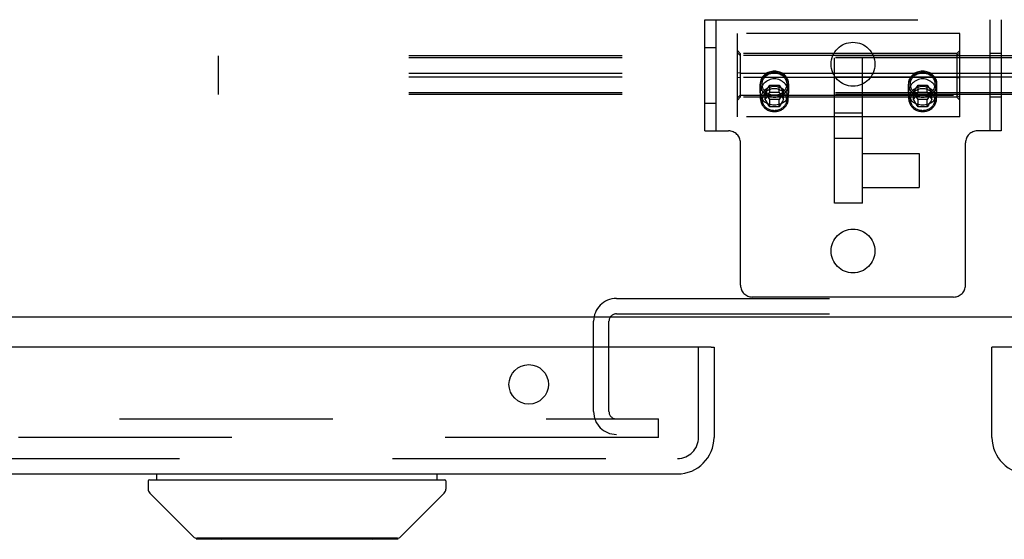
# Model space of a CAD drawing. Header units: inches. Extents: x 0 to 262, y 0 to 169.
# Tile 65 of 105: x 79.19 to 85.84, y 140.42 to 143.92. Entities that reach past the tile are written whole.
import ezdxf

# ---------------------------------------------------------------- set-up
doc = ezdxf.new("R2010")
doc.units = ezdxf.units.IN
doc.header["$LTSCALE"] = 14.384615
doc.header["$MEASUREMENT"] = 0
doc.linetypes.add('HIDDEN', pattern=[0.2, 0.1, -0.1])
doc.layers.get('0').update_dxf_attribs({"linetype": 'CONTINUOUS'})
for name, color, linetype in [('DEFAULT_2', 8, 'HIDDEN'), ('LEFTHAND_DOOR_ASSEMBLY', 7, 'CONTINUOUS'), ('RIGHTHAND_DOOR_ASSEMBLY', 7, 'CONTINUOUS')]:
    doc.layers.add(name, color=color, linetype=linetype)

msp = doc.modelspace()

# ---------------------------------------------------------------- linework, layer by layer
at = {"color": 7, "linetype": 'Continuous'}
msp.add_line((123.503, 141.9163), (44.878, 141.9163), dxfattribs=at)
at = {"layer": 'DEFAULT_2', "color": 8, "linetype": 'HIDDEN'}
for p, q in [((83.8155, 143.9213), (85.8155, 143.9213)), ((83.8155, 143.1713), (83.8155, 143.9213)), ((83.8935, 143.1713), (83.8935, 143.9213)), ((85.7375, 143.9213), (85.7375, 143.1713)), ((85.8155, 143.9213), (85.8155, 143.1713)), ((85.5355, 143.8273), (84.0355, 143.8273)), ((84.0355, 143.2653), (84.0355, 143.8273)), ((85.5355, 143.2653), (85.5355, 143.8273)), ((83.8155, 143.7338), (83.8935, 143.7338)), ((80.5355, 143.4158), (80.5355, 143.6774)), ((123.5355, 143.6774), (80.5355, 143.6774)), ((123.5355, 143.6648), (80.5355, 143.6648)), ((84.0555, 143.6934), (84.0355, 143.7143)), ((84.0555, 143.6792), (84.0355, 143.6981)), ((85.5155, 143.6934), (84.0555, 143.6934)), ((84.0555, 143.6934), (84.0555, 143.3993)), ((85.5155, 143.6792), (84.0555, 143.6792)), ((84.6917, 142.6845), (84.6917, 143.6651)), ((84.8792, 142.6845), (84.8792, 143.6651)), ((85.5155, 143.6934), (85.5355, 143.7143)), ((85.5155, 143.6792), (85.5355, 143.6981)), ((85.5155, 143.6934), (85.5155, 143.3993)), ((85.8155, 143.6943), (85.7375, 143.6943)), ((123.5355, 143.5592), (80.5355, 143.5592)), ((123.5355, 143.534), (80.5355, 143.534)), ((84.0555, 143.5605), (84.0355, 143.5625)), ((84.0555, 143.5322), (84.0355, 143.5302)), ((84.0555, 143.5605), (85.5155, 143.5605)), ((85.5155, 143.5322), (84.0555, 143.5322)), ((85.5155, 143.5605), (85.5355, 143.5625)), ((85.5155, 143.5322), (85.5355, 143.5302)), ((84.189, 143.4276), (84.189, 143.4869)), ((84.1922, 143.3862), (84.1922, 143.4827)), ((84.2231, 143.432), (84.2543, 143.4809)), ((84.2543, 143.4809), (84.3166, 143.4809)), ((84.2543, 143.4319), (84.2543, 143.4809)), ((84.3166, 143.4809), (84.3478, 143.432)), ((84.3166, 143.4319), (84.3166, 143.4809)), ((84.3787, 143.3862), (84.3787, 143.4827)), ((84.382, 143.4276), (84.382, 143.4869)), ((85.189, 143.4276), (85.189, 143.4869)), ((85.1922, 143.3862), (85.1922, 143.4827)), ((85.2231, 143.432), (85.2543, 143.4809)), ((85.2543, 143.4809), (85.3166, 143.4809)), ((85.2543, 143.4319), (85.2543, 143.4809)), ((85.3166, 143.4809), (85.3478, 143.432)), ((85.3166, 143.4319), (85.3166, 143.4809)), ((85.3787, 143.3862), (85.3787, 143.4827)), ((85.382, 143.4276), (85.382, 143.4869)), ((123.5355, 143.4283), (80.5355, 143.4283)), ((123.5355, 143.4158), (80.5355, 143.4158)), ((84.0555, 143.4134), (84.0355, 143.3945)), ((84.0555, 143.3993), (84.0355, 143.3784)), ((84.0555, 143.4134), (85.5155, 143.4134)), ((85.5155, 143.3993), (84.0555, 143.3993)), ((84.2543, 143.3831), (84.2231, 143.432)), ((84.2231, 143.3829), (84.2231, 143.432)), ((84.2231, 143.3829), (84.2295, 143.3932)), ((84.2295, 143.3932), (84.2359, 143.4034)), ((84.2359, 143.4034), (84.2422, 143.4133)), ((84.2422, 143.4133), (84.2488, 143.4234)), ((84.2488, 143.4234), (84.2543, 143.4319)), ((84.2543, 143.4319), (84.2621, 143.432)), ((84.2621, 143.432), (84.2698, 143.4321)), ((84.2698, 143.4321), (84.2776, 143.4322)), ((84.2776, 143.4322), (84.2855, 143.4322)), ((84.2855, 143.4322), (84.2933, 143.4322)), ((84.2933, 143.4322), (84.3011, 143.4321)), ((84.3011, 143.4321), (84.3088, 143.432)), ((84.3088, 143.432), (84.3166, 143.4319)), ((84.3478, 143.432), (84.3166, 143.3831)), ((84.3166, 143.4319), (84.3222, 143.4234)), ((84.3222, 143.4234), (84.3287, 143.4133)), ((84.3287, 143.4133), (84.335, 143.4034)), ((84.335, 143.4034), (84.3414, 143.3932)), ((84.3414, 143.3932), (84.3478, 143.3829)), ((84.3478, 143.3829), (84.3478, 143.432)), ((85.2543, 143.3831), (85.2231, 143.432)), ((85.2231, 143.3829), (85.2231, 143.432)), ((85.2231, 143.3829), (85.2295, 143.3932)), ((85.2295, 143.3932), (85.2359, 143.4034)), ((85.2359, 143.4034), (85.2422, 143.4133)), ((85.2422, 143.4133), (85.2488, 143.4234)), ((85.2488, 143.4234), (85.2543, 143.4319)), ((85.2543, 143.4319), (85.2621, 143.432)), ((85.2621, 143.432), (85.2698, 143.4321)), ((85.2698, 143.4321), (85.2776, 143.4322)), ((85.2776, 143.4322), (85.2855, 143.4322)), ((85.2855, 143.4322), (85.2933, 143.4322)), ((85.2933, 143.4322), (85.3011, 143.4321)), ((85.3011, 143.4321), (85.3088, 143.432)), ((85.3088, 143.432), (85.3166, 143.4319)), ((85.3478, 143.432), (85.3166, 143.3831)), ((85.3166, 143.4319), (85.3222, 143.4234)), ((85.3222, 143.4234), (85.3287, 143.4133)), ((85.3287, 143.4133), (85.335, 143.4034)), ((85.335, 143.4034), (85.3414, 143.3932)), ((85.3414, 143.3932), (85.3478, 143.3829)), ((85.3478, 143.3829), (85.3478, 143.432)), ((85.5155, 143.4134), (85.5355, 143.3945)), ((85.5155, 143.3993), (85.5355, 143.3784)), ((85.8155, 143.3983), (85.7375, 143.3983)), ((83.8155, 143.3588), (83.8935, 143.3588)), ((84.2295, 143.3731), (84.2231, 143.3829)), ((84.2359, 143.3631), (84.2295, 143.3731)), ((84.2422, 143.3532), (84.2359, 143.3631)), ((84.2488, 143.3428), (84.2422, 143.3532)), ((84.2543, 143.334), (84.2488, 143.3428)), ((84.3166, 143.3831), (84.2543, 143.3831)), ((84.2543, 143.334), (84.2543, 143.3831)), ((84.2621, 143.3341), (84.2543, 143.334)), ((84.2698, 143.3342), (84.2621, 143.3341)), ((84.2776, 143.3343), (84.2698, 143.3342)), ((84.2855, 143.3343), (84.2776, 143.3343)), ((84.2933, 143.3343), (84.2855, 143.3343)), ((84.3011, 143.3342), (84.2933, 143.3343)), ((84.3088, 143.3341), (84.3011, 143.3342)), ((84.3166, 143.334), (84.3088, 143.3341)), ((84.3166, 143.334), (84.3166, 143.3831)), ((84.3239, 143.3456), (84.3166, 143.334)), ((84.3301, 143.3555), (84.3239, 143.3456)), ((84.3361, 143.3648), (84.3301, 143.3555)), ((84.3425, 143.3747), (84.3361, 143.3648)), ((84.3478, 143.3829), (84.3425, 143.3747)), ((85.2295, 143.3731), (85.2231, 143.3829)), ((85.2359, 143.3631), (85.2295, 143.3731)), ((85.2422, 143.3532), (85.2359, 143.3631)), ((85.2488, 143.3428), (85.2422, 143.3532)), ((85.2543, 143.334), (85.2488, 143.3428)), ((85.3166, 143.3831), (85.2543, 143.3831)), ((85.2543, 143.334), (85.2543, 143.3831)), ((85.2621, 143.3341), (85.2543, 143.334)), ((85.2698, 143.3342), (85.2621, 143.3341)), ((85.2776, 143.3343), (85.2698, 143.3342)), ((85.2855, 143.3343), (85.2776, 143.3343)), ((85.2933, 143.3343), (85.2855, 143.3343)), ((85.3011, 143.3342), (85.2933, 143.3343)), ((85.3088, 143.3341), (85.3011, 143.3342)), ((85.3166, 143.334), (85.3088, 143.3341)), ((85.3166, 143.334), (85.3166, 143.3831)), ((85.3239, 143.3456), (85.3166, 143.334)), ((85.3301, 143.3555), (85.3239, 143.3456)), ((85.3361, 143.3648), (85.3301, 143.3555)), ((85.3425, 143.3747), (85.3361, 143.3648)), ((85.3478, 143.3829), (85.3425, 143.3747)), ((85.5355, 143.2653), (84.0355, 143.2653)), ((84.8792, 143.2917), (84.6917, 143.2917)), ((83.8155, 143.1713), (83.9765, 143.1713)), ((85.8155, 143.1713), (85.6545, 143.1713)), ((84.0565, 142.1313), (84.0565, 143.0913)), ((84.8792, 143.1204), (84.6917, 143.1204)), ((85.5745, 142.1313), (85.5745, 143.0913)), ((84.8792, 143.02), (85.2612, 143.02)), ((85.2612, 143.02), (85.2612, 142.789)), ((84.8792, 142.789), (85.2612, 142.789)), ((84.8792, 142.6845), (84.6917, 142.6845)), ((83.2195, 142.0413), (86.4115, 142.0413)), ((85.4945, 142.0513), (84.1365, 142.0513)), ((83.2195, 141.9373), (86.4115, 141.9373)), ((83.0655, 141.2788), (83.0655, 141.8873)), ((83.1695, 141.2788), (83.1695, 141.8873)), ((48.2217, 141.2288), (83.503, 141.2288)), ((83.503, 141.1038), (83.503, 141.2288)), ((83.503, 141.1038), (48.2217, 141.1038))]:
    msp.add_line(p, q, dxfattribs=at)
for points in [[(84.2332, 143.5605), (84.2253, 143.5553), (84.2181, 143.5496), (84.2116, 143.5432), (84.2058, 143.5363), (84.2007, 143.5288), (84.1965, 143.521), (84.1933, 143.5128), (84.1909, 143.5043), (84.1894, 143.4957), (84.189, 143.4869)], [(84.1922, 143.4827), (84.1924, 143.4888), (84.1932, 143.4948), (84.1943, 143.5007), (84.196, 143.5066), (84.1981, 143.5123), (84.2006, 143.5179), (84.2036, 143.5233), (84.207, 143.5285), (84.2108, 143.5334), (84.215, 143.5381), (84.2196, 143.5425), (84.2244, 143.5466), (84.2296, 143.5504), (84.2351, 143.5539), (84.2409, 143.5569), (84.2468, 143.5596), (84.253, 143.5619), (84.2593, 143.5638), (84.2657, 143.5653), (84.2723, 143.5664), (84.2789, 143.567), (84.2855, 143.5672)], [(84.2855, 143.4115), (84.2795, 143.4117), (84.2737, 143.4123), (84.2679, 143.4132), (84.2621, 143.4145), (84.2565, 143.4162), (84.251, 143.4183), (84.2456, 143.4207), (84.2405, 143.4234), (84.2356, 143.4265), (84.231, 143.4299), (84.2266, 143.4336), (84.2226, 143.4375), (84.2188, 143.4417), (84.2154, 143.4461), (84.2124, 143.4508), (84.2097, 143.4556), (84.2075, 143.4606), (84.2056, 143.4657), (84.2041, 143.4709), (84.2031, 143.4762), (84.2024, 143.4816), (84.2022, 143.4869), (84.2024, 143.4923), (84.2031, 143.4977), (84.2041, 143.503), (84.2056, 143.5082), (84.2075, 143.5133), (84.2097, 143.5183), (84.2124, 143.5231), (84.2154, 143.5278), (84.2188, 143.5322), (84.2226, 143.5364), (84.2266, 143.5403), (84.231, 143.544), (84.2356, 143.5474), (84.2405, 143.5505), (84.2456, 143.5532), (84.251, 143.5556), (84.2565, 143.5577), (84.2621, 143.5594), (84.2679, 143.5607), (84.2737, 143.5616), (84.2795, 143.5622), (84.2855, 143.5624)], [(84.2855, 143.5744), (84.2762, 143.574), (84.2671, 143.5728), (84.2582, 143.5708), (84.2495, 143.5681), (84.2412, 143.5647), (84.2332, 143.5605)], [(84.3377, 143.5605), (84.3297, 143.5647), (84.3214, 143.5681), (84.3127, 143.5708), (84.3038, 143.5728), (84.2947, 143.574), (84.2855, 143.5744)], [(84.2855, 143.5672), (84.2921, 143.567), (84.2986, 143.5664), (84.3052, 143.5653), (84.3116, 143.5638), (84.3179, 143.5619), (84.3241, 143.5596), (84.33, 143.5569), (84.3358, 143.5539), (84.3413, 143.5504), (84.3465, 143.5466), (84.3513, 143.5425), (84.3559, 143.5381), (84.3601, 143.5334), (84.3639, 143.5285), (84.3673, 143.5233), (84.3703, 143.5179), (84.3728, 143.5123), (84.3749, 143.5066), (84.3766, 143.5007), (84.3778, 143.4948), (84.3785, 143.4888), (84.3787, 143.4827)], [(84.2855, 143.5624), (84.2914, 143.5622), (84.2972, 143.5616), (84.303, 143.5607), (84.3088, 143.5594), (84.3144, 143.5577), (84.3199, 143.5556), (84.3253, 143.5532), (84.3304, 143.5505), (84.3353, 143.5474), (84.3399, 143.544), (84.3443, 143.5403), (84.3483, 143.5364), (84.3521, 143.5322), (84.3555, 143.5278), (84.3585, 143.5231), (84.3612, 143.5183), (84.3634, 143.5133), (84.3653, 143.5082), (84.3668, 143.503), (84.3679, 143.4977), (84.3685, 143.4923), (84.3687, 143.4869), (84.3685, 143.4816), (84.3679, 143.4762), (84.3668, 143.4709), (84.3653, 143.4657), (84.3634, 143.4606), (84.3612, 143.4556), (84.3585, 143.4508), (84.3555, 143.4461), (84.3521, 143.4417), (84.3483, 143.4375), (84.3443, 143.4336), (84.3399, 143.4299), (84.3353, 143.4265), (84.3304, 143.4234), (84.3253, 143.4207), (84.3199, 143.4183), (84.3144, 143.4162), (84.3088, 143.4145), (84.303, 143.4132), (84.2972, 143.4123), (84.2914, 143.4117), (84.2855, 143.4115)], [(84.382, 143.4869), (84.3815, 143.4957), (84.38, 143.5043), (84.3777, 143.5128), (84.3744, 143.521), (84.3702, 143.5288), (84.3652, 143.5363), (84.3593, 143.5432), (84.3528, 143.5496), (84.3456, 143.5553), (84.3377, 143.5605)], [(85.2332, 143.5605), (85.2253, 143.5553), (85.2181, 143.5496), (85.2116, 143.5432), (85.2058, 143.5363), (85.2007, 143.5288), (85.1965, 143.521), (85.1933, 143.5128), (85.1909, 143.5043), (85.1894, 143.4957), (85.189, 143.4869)], [(85.1922, 143.4827), (85.1924, 143.4888), (85.1932, 143.4948), (85.1943, 143.5007), (85.196, 143.5066), (85.1981, 143.5123), (85.2006, 143.5179), (85.2036, 143.5233), (85.207, 143.5285), (85.2108, 143.5334), (85.215, 143.5381), (85.2196, 143.5425), (85.2244, 143.5466), (85.2296, 143.5504), (85.2351, 143.5539), (85.2409, 143.5569), (85.2468, 143.5596), (85.253, 143.5619), (85.2593, 143.5638), (85.2657, 143.5653), (85.2723, 143.5664), (85.2789, 143.567), (85.2855, 143.5672)], [(85.2855, 143.4115), (85.2795, 143.4117), (85.2737, 143.4123), (85.2679, 143.4132), (85.2621, 143.4145), (85.2565, 143.4162), (85.251, 143.4183), (85.2456, 143.4207), (85.2405, 143.4234), (85.2356, 143.4265), (85.231, 143.4299), (85.2266, 143.4336), (85.2226, 143.4375), (85.2188, 143.4417), (85.2154, 143.4461), (85.2124, 143.4508), (85.2097, 143.4556), (85.2075, 143.4606), (85.2056, 143.4657), (85.2041, 143.4709), (85.2031, 143.4762), (85.2024, 143.4816), (85.2022, 143.4869), (85.2024, 143.4923), (85.2031, 143.4977), (85.2041, 143.503), (85.2056, 143.5082), (85.2075, 143.5133), (85.2097, 143.5183), (85.2124, 143.5231), (85.2154, 143.5278), (85.2188, 143.5322), (85.2226, 143.5364), (85.2266, 143.5403), (85.231, 143.544), (85.2356, 143.5474), (85.2405, 143.5505), (85.2456, 143.5532), (85.251, 143.5556), (85.2565, 143.5577), (85.2621, 143.5594), (85.2679, 143.5607), (85.2737, 143.5616), (85.2795, 143.5622), (85.2855, 143.5624)], [(85.2855, 143.5744), (85.2762, 143.574), (85.2671, 143.5728), (85.2582, 143.5708), (85.2495, 143.5681), (85.2412, 143.5647), (85.2332, 143.5605)], [(85.3377, 143.5605), (85.3297, 143.5647), (85.3214, 143.5681), (85.3127, 143.5708), (85.3038, 143.5728), (85.2947, 143.574), (85.2855, 143.5744)], [(85.2855, 143.5672), (85.2921, 143.567), (85.2986, 143.5664), (85.3052, 143.5653), (85.3116, 143.5638), (85.3179, 143.5619), (85.3241, 143.5596), (85.33, 143.5569), (85.3358, 143.5539), (85.3413, 143.5504), (85.3465, 143.5466), (85.3513, 143.5425), (85.3559, 143.5381), (85.3601, 143.5334), (85.3639, 143.5285), (85.3673, 143.5233), (85.3703, 143.5179), (85.3728, 143.5123), (85.3749, 143.5066), (85.3766, 143.5007), (85.3778, 143.4948), (85.3785, 143.4888), (85.3787, 143.4827)], [(85.2855, 143.5624), (85.2914, 143.5622), (85.2972, 143.5616), (85.303, 143.5607), (85.3088, 143.5594), (85.3144, 143.5577), (85.3199, 143.5556), (85.3253, 143.5532), (85.3304, 143.5505), (85.3353, 143.5474), (85.3399, 143.544), (85.3443, 143.5403), (85.3483, 143.5364), (85.3521, 143.5322), (85.3555, 143.5278), (85.3585, 143.5231), (85.3612, 143.5183), (85.3634, 143.5133), (85.3653, 143.5082), (85.3668, 143.503), (85.3679, 143.4977), (85.3685, 143.4923), (85.3687, 143.4869), (85.3685, 143.4816), (85.3679, 143.4762), (85.3668, 143.4709), (85.3653, 143.4657), (85.3634, 143.4606), (85.3612, 143.4556), (85.3585, 143.4508), (85.3555, 143.4461), (85.3521, 143.4417), (85.3483, 143.4375), (85.3443, 143.4336), (85.3399, 143.4299), (85.3353, 143.4265), (85.3304, 143.4234), (85.3253, 143.4207), (85.3199, 143.4183), (85.3144, 143.4162), (85.3088, 143.4145), (85.303, 143.4132), (85.2972, 143.4123), (85.2914, 143.4117), (85.2855, 143.4115)], [(85.382, 143.4869), (85.3815, 143.4957), (85.38, 143.5043), (85.3777, 143.5128), (85.3744, 143.521), (85.3702, 143.5288), (85.3652, 143.5363), (85.3593, 143.5432), (85.3528, 143.5496), (85.3456, 143.5553), (85.3377, 143.5605)], [(84.2855, 143.5223), (84.2755, 143.5217), (84.2658, 143.5201), (84.2564, 143.5175), (84.2474, 143.514), (84.2389, 143.5097), (84.231, 143.5046), (84.2236, 143.4989), (84.2167, 143.4925), (84.2105, 143.4855), (84.205, 143.478), (84.2002, 143.4702), (84.1963, 143.462), (84.1931, 143.4535), (84.1908, 143.4449), (84.1894, 143.4362), (84.189, 143.4276)], [(84.189, 143.4869), (84.1894, 143.4782), (84.1909, 143.4696), (84.1933, 143.4611), (84.1965, 143.4529), (84.2007, 143.4451), (84.2058, 143.4376), (84.2116, 143.4307), (84.2196, 143.4229)], [(84.215, 143.4273), (84.2108, 143.432), (84.207, 143.437), (84.2036, 143.4422), (84.2006, 143.4476), (84.1981, 143.4532), (84.196, 143.4589), (84.1943, 143.4647), (84.1932, 143.4707), (84.1924, 143.4767), (84.1922, 143.4827)], [(84.2855, 143.4707), (84.2788, 143.4705), (84.2722, 143.4698), (84.2656, 143.4687), (84.2592, 143.4673), (84.2529, 143.4653), (84.2467, 143.463), (84.2408, 143.4603), (84.235, 143.4573), (84.2296, 143.4538), (84.2244, 143.45), (84.2195, 143.4459), (84.215, 143.4415), (84.2108, 143.4368), (84.207, 143.4319), (84.2036, 143.4267), (84.2006, 143.4213), (84.1981, 143.4157), (84.196, 143.41), (84.1943, 143.4041), (84.1932, 143.3982), (84.1924, 143.3922), (84.1922, 143.3862)], [(84.382, 143.4276), (84.3815, 143.4362), (84.3801, 143.4449), (84.3778, 143.4535), (84.3747, 143.4619), (84.3707, 143.4702), (84.3659, 143.478), (84.3604, 143.4855), (84.3542, 143.4925), (84.3473, 143.4989), (84.3399, 143.5047), (84.332, 143.5097), (84.3235, 143.514), (84.3145, 143.5175), (84.3051, 143.5201), (84.2954, 143.5217), (84.2855, 143.5223)], [(84.3787, 143.3862), (84.3785, 143.3922), (84.3778, 143.3982), (84.3766, 143.4041), (84.3749, 143.41), (84.3728, 143.4157), (84.3703, 143.4213), (84.3673, 143.4267), (84.3639, 143.4319), (84.3601, 143.4368), (84.3559, 143.4415), (84.3514, 143.4459), (84.3465, 143.45), (84.3413, 143.4538), (84.3359, 143.4573), (84.3301, 143.4603), (84.3242, 143.463), (84.318, 143.4653), (84.3117, 143.4673), (84.3053, 143.4687), (84.2987, 143.4698), (84.2921, 143.4705), (84.2855, 143.4707)], [(84.3787, 143.4827), (84.3785, 143.4767), (84.3778, 143.4707), (84.3766, 143.4647), (84.3749, 143.4589), (84.3728, 143.4532), (84.3703, 143.4476), (84.3673, 143.4422), (84.3639, 143.437), (84.3601, 143.432), (84.3559, 143.4273)], [(84.3593, 143.4307), (84.3652, 143.4376), (84.3702, 143.4451), (84.3744, 143.4529), (84.3777, 143.4611), (84.38, 143.4696), (84.3815, 143.4782), (84.382, 143.4869)], [(85.2855, 143.5223), (85.2755, 143.5217), (85.2658, 143.5201), (85.2564, 143.5175), (85.2474, 143.514), (85.2389, 143.5097), (85.231, 143.5046), (85.2236, 143.4989), (85.2167, 143.4925), (85.2105, 143.4855), (85.205, 143.478), (85.2002, 143.4702), (85.1963, 143.462), (85.1931, 143.4535), (85.1908, 143.4449), (85.1894, 143.4362), (85.189, 143.4276)], [(85.189, 143.4869), (85.1894, 143.4782), (85.1909, 143.4696), (85.1933, 143.4611), (85.1965, 143.4529), (85.2007, 143.4451), (85.2058, 143.4376), (85.2116, 143.4307), (85.2196, 143.4229)], [(85.215, 143.4273), (85.2108, 143.432), (85.207, 143.437), (85.2036, 143.4422), (85.2006, 143.4476), (85.1981, 143.4532), (85.196, 143.4589), (85.1943, 143.4647), (85.1932, 143.4707), (85.1924, 143.4767), (85.1922, 143.4827)], [(85.2855, 143.4707), (85.2788, 143.4705), (85.2722, 143.4698), (85.2656, 143.4687), (85.2592, 143.4673), (85.2529, 143.4653), (85.2467, 143.463), (85.2408, 143.4603), (85.235, 143.4573), (85.2296, 143.4538), (85.2244, 143.45), (85.2195, 143.4459), (85.215, 143.4415), (85.2108, 143.4368), (85.207, 143.4319), (85.2036, 143.4267), (85.2006, 143.4213), (85.1981, 143.4157), (85.196, 143.41), (85.1943, 143.4041), (85.1932, 143.3982), (85.1924, 143.3922), (85.1922, 143.3862)], [(85.382, 143.4276), (85.3815, 143.4362), (85.3801, 143.4449), (85.3778, 143.4535), (85.3747, 143.4619), (85.3707, 143.4702), (85.3659, 143.478), (85.3604, 143.4855), (85.3542, 143.4925), (85.3473, 143.4989), (85.3399, 143.5047), (85.332, 143.5097), (85.3235, 143.514), (85.3145, 143.5175), (85.3051, 143.5201), (85.2954, 143.5217), (85.2855, 143.5223)], [(85.3787, 143.3862), (85.3785, 143.3922), (85.3778, 143.3982), (85.3766, 143.4041), (85.3749, 143.41), (85.3728, 143.4157), (85.3703, 143.4213), (85.3673, 143.4267), (85.3639, 143.4319), (85.3601, 143.4368), (85.3559, 143.4415), (85.3514, 143.4459), (85.3465, 143.45), (85.3413, 143.4538), (85.3359, 143.4573), (85.3301, 143.4603), (85.3242, 143.463), (85.318, 143.4653), (85.3117, 143.4673), (85.3053, 143.4687), (85.2987, 143.4698), (85.2921, 143.4705), (85.2855, 143.4707)], [(85.3787, 143.4827), (85.3785, 143.4767), (85.3778, 143.4707), (85.3766, 143.4647), (85.3749, 143.4589), (85.3728, 143.4532), (85.3703, 143.4476), (85.3673, 143.4422), (85.3639, 143.437), (85.3601, 143.432), (85.3559, 143.4273)], [(85.3593, 143.4307), (85.3652, 143.4376), (85.3702, 143.4451), (85.3744, 143.4529), (85.3777, 143.4611), (85.38, 143.4696), (85.3815, 143.4782), (85.382, 143.4869)], [(84.189, 143.4276), (84.1894, 143.4191), (84.1908, 143.4108), (84.1931, 143.4029), (84.1962, 143.3953), (84.2002, 143.3881), (84.205, 143.3814), (84.2105, 143.3753), (84.2167, 143.3697), (84.2236, 143.3647), (84.231, 143.3603), (84.2389, 143.3565), (84.2474, 143.3533), (84.2564, 143.3507), (84.2658, 143.3489), (84.2755, 143.3477), (84.2855, 143.3473)], [(84.2855, 143.4562), (84.2796, 143.456), (84.2738, 143.4555), (84.268, 143.4545), (84.2624, 143.4532), (84.2568, 143.4516), (84.2514, 143.4495), (84.2462, 143.4471), (84.2412, 143.4444), (84.2363, 143.4414), (84.2318, 143.4381), (84.2275, 143.4345), (84.2235, 143.4306), (84.2199, 143.4265), (84.2165, 143.4221), (84.2135, 143.4176), (84.2109, 143.4128), (84.2087, 143.4079), (84.2068, 143.4029), (84.2054, 143.3978), (84.2043, 143.3925), (84.2037, 143.3873), (84.2035, 143.382)], [(84.2181, 143.4243), (84.2253, 143.4185), (84.2332, 143.4134)], [(84.2855, 143.3982), (84.2789, 143.3984), (84.2723, 143.3991), (84.2657, 143.4001), (84.2593, 143.4016), (84.253, 143.4035), (84.2468, 143.4058), (84.2409, 143.4085), (84.2351, 143.4116), (84.2296, 143.415), (84.2244, 143.4188), (84.2196, 143.4229)], [(84.2332, 143.4134), (84.2412, 143.4092), (84.2495, 143.4058), (84.2582, 143.4031), (84.2671, 143.4011), (84.2762, 143.3999), (84.2855, 143.3995)], [(84.3674, 143.382), (84.3672, 143.3873), (84.3666, 143.3925), (84.3655, 143.3978), (84.3641, 143.4029), (84.3622, 143.4079), (84.36, 143.4128), (84.3574, 143.4176), (84.3544, 143.4221), (84.351, 143.4265), (84.3474, 143.4306), (84.3434, 143.4345), (84.3391, 143.4381), (84.3346, 143.4414), (84.3298, 143.4444), (84.3247, 143.4471), (84.3195, 143.4495), (84.3141, 143.4516), (84.3085, 143.4532), (84.3029, 143.4545), (84.2971, 143.4555), (84.2913, 143.456), (84.2855, 143.4562)], [(84.3593, 143.4307), (84.3513, 143.4229), (84.3465, 143.4188), (84.3413, 143.415), (84.3358, 143.4116), (84.33, 143.4085), (84.3241, 143.4058), (84.3179, 143.4035), (84.3116, 143.4016), (84.3052, 143.4001), (84.2986, 143.3991), (84.2921, 143.3984), (84.2855, 143.3982)], [(84.2855, 143.3473), (84.2954, 143.3477), (84.3051, 143.3489), (84.3145, 143.3507), (84.3235, 143.3533), (84.332, 143.3565), (84.34, 143.3603), (84.3474, 143.3647), (84.3542, 143.3697), (84.3604, 143.3753), (84.3659, 143.3814), (84.3707, 143.3881), (84.3747, 143.3953), (84.3778, 143.4029), (84.3801, 143.4108), (84.3815, 143.4191), (84.382, 143.4276)], [(84.2855, 143.3995), (84.2947, 143.3999), (84.3038, 143.4011), (84.3127, 143.4031), (84.3214, 143.4058), (84.3297, 143.4092), (84.3377, 143.4134)], [(84.3377, 143.4134), (84.3456, 143.4185), (84.3528, 143.4243)], [(85.189, 143.4276), (85.1894, 143.4191), (85.1908, 143.4108), (85.1931, 143.4029), (85.1962, 143.3953), (85.2002, 143.3881), (85.205, 143.3814), (85.2105, 143.3753), (85.2167, 143.3697), (85.2236, 143.3647), (85.231, 143.3603), (85.2389, 143.3565), (85.2474, 143.3533), (85.2564, 143.3507), (85.2658, 143.3489), (85.2755, 143.3477), (85.2855, 143.3473)], [(85.2855, 143.4562), (85.2796, 143.456), (85.2738, 143.4555), (85.268, 143.4545), (85.2624, 143.4532), (85.2568, 143.4516), (85.2514, 143.4495), (85.2462, 143.4471), (85.2412, 143.4444), (85.2363, 143.4414), (85.2318, 143.4381), (85.2275, 143.4345), (85.2235, 143.4306), (85.2199, 143.4265), (85.2165, 143.4221), (85.2135, 143.4176), (85.2109, 143.4128), (85.2087, 143.4079), (85.2068, 143.4029), (85.2054, 143.3978), (85.2043, 143.3925), (85.2037, 143.3873), (85.2035, 143.382)], [(85.2181, 143.4243), (85.2253, 143.4185), (85.2332, 143.4134)], [(85.2855, 143.3982), (85.2789, 143.3984), (85.2723, 143.3991), (85.2657, 143.4001), (85.2593, 143.4016), (85.253, 143.4035), (85.2468, 143.4058), (85.2409, 143.4085), (85.2351, 143.4116), (85.2296, 143.415), (85.2244, 143.4188), (85.2196, 143.4229)], [(85.2332, 143.4134), (85.2412, 143.4092), (85.2495, 143.4058), (85.2582, 143.4031), (85.2671, 143.4011), (85.2762, 143.3999), (85.2855, 143.3995)], [(85.3674, 143.382), (85.3672, 143.3873), (85.3666, 143.3925), (85.3655, 143.3978), (85.3641, 143.4029), (85.3622, 143.4079), (85.36, 143.4128), (85.3574, 143.4176), (85.3544, 143.4221), (85.351, 143.4265), (85.3474, 143.4306), (85.3434, 143.4345), (85.3391, 143.4381), (85.3346, 143.4414), (85.3298, 143.4444), (85.3247, 143.4471), (85.3195, 143.4495), (85.3141, 143.4516), (85.3085, 143.4532), (85.3029, 143.4545), (85.2971, 143.4555), (85.2913, 143.456), (85.2855, 143.4562)], [(85.3593, 143.4307), (85.3513, 143.4229), (85.3465, 143.4188), (85.3413, 143.415), (85.3358, 143.4116), (85.33, 143.4085), (85.3241, 143.4058), (85.3179, 143.4035), (85.3116, 143.4016), (85.3052, 143.4001), (85.2986, 143.3991), (85.2921, 143.3984), (85.2855, 143.3982)], [(85.2855, 143.3473), (85.2954, 143.3477), (85.3051, 143.3489), (85.3145, 143.3507), (85.3235, 143.3533), (85.332, 143.3565), (85.34, 143.3603), (85.3474, 143.3647), (85.3542, 143.3697), (85.3604, 143.3753), (85.3659, 143.3814), (85.3707, 143.3881), (85.3747, 143.3953), (85.3778, 143.4029), (85.3801, 143.4108), (85.3815, 143.4191), (85.382, 143.4276)], [(85.2855, 143.3995), (85.2947, 143.3999), (85.3038, 143.4011), (85.3127, 143.4031), (85.3214, 143.4058), (85.3297, 143.4092), (85.3377, 143.4134)], [(85.3377, 143.4134), (85.3456, 143.4185), (85.3528, 143.4243)], [(84.1922, 143.3862), (84.1924, 143.3801), (84.1932, 143.3741), (84.1943, 143.3682), (84.196, 143.3624), (84.1981, 143.3566), (84.2006, 143.3511), (84.2036, 143.3457), (84.207, 143.3405), (84.2108, 143.3355), (84.215, 143.3308), (84.2195, 143.3264), (84.2244, 143.3223), (84.2296, 143.3185), (84.235, 143.3151), (84.2408, 143.312), (84.2467, 143.3093), (84.2529, 143.307), (84.2592, 143.3051), (84.2656, 143.3036), (84.2722, 143.3025), (84.2788, 143.3019), (84.2855, 143.3016)], [(84.3674, 143.382), (84.3672, 143.3764), (84.3665, 143.3709), (84.3653, 143.3654), (84.3638, 143.3601), (84.3617, 143.3548), (84.3593, 143.3498), (84.3564, 143.3448), (84.3532, 143.3401), (84.3495, 143.3357), (84.3455, 143.3315), (84.3412, 143.3275), (84.3365, 143.3239), (84.3316, 143.3206), (84.3264, 143.3177), (84.321, 143.3151), (84.3154, 143.3128), (84.3096, 143.311), (84.3037, 143.3096), (84.2977, 143.3085), (84.2916, 143.3079), (84.2855, 143.3077), (84.2793, 143.3079), (84.2732, 143.3085), (84.2672, 143.3096), (84.2613, 143.311), (84.2555, 143.3128), (84.2499, 143.3151), (84.2445, 143.3177), (84.2393, 143.3206), (84.2344, 143.3239), (84.2297, 143.3275), (84.2254, 143.3315), (84.2214, 143.3357), (84.2178, 143.3401), (84.2145, 143.3448), (84.2116, 143.3498), (84.2092, 143.3548), (84.2072, 143.3601), (84.2056, 143.3654), (84.2044, 143.3709), (84.2037, 143.3764), (84.2035, 143.382)], [(84.2855, 143.3016), (84.2921, 143.3019), (84.2987, 143.3025), (84.3053, 143.3036), (84.3117, 143.3051), (84.318, 143.307), (84.3242, 143.3093), (84.3301, 143.312), (84.3359, 143.3151), (84.3413, 143.3185), (84.3465, 143.3223), (84.3514, 143.3264), (84.3559, 143.3308), (84.3601, 143.3355), (84.3639, 143.3405), (84.3673, 143.3457), (84.3703, 143.3511), (84.3728, 143.3566), (84.3749, 143.3624), (84.3766, 143.3682), (84.3778, 143.3741), (84.3785, 143.3801), (84.3787, 143.3862)], [(85.1922, 143.3862), (85.1924, 143.3801), (85.1932, 143.3741), (85.1943, 143.3682), (85.196, 143.3624), (85.1981, 143.3566), (85.2006, 143.3511), (85.2036, 143.3457), (85.207, 143.3405), (85.2108, 143.3355), (85.215, 143.3308), (85.2195, 143.3264), (85.2244, 143.3223), (85.2296, 143.3185), (85.235, 143.3151), (85.2408, 143.312), (85.2467, 143.3093), (85.2529, 143.307), (85.2592, 143.3051), (85.2656, 143.3036), (85.2722, 143.3025), (85.2788, 143.3019), (85.2855, 143.3016)], [(85.3674, 143.382), (85.3672, 143.3764), (85.3665, 143.3709), (85.3653, 143.3654), (85.3638, 143.3601), (85.3617, 143.3548), (85.3593, 143.3498), (85.3564, 143.3448), (85.3532, 143.3401), (85.3495, 143.3357), (85.3455, 143.3315), (85.3412, 143.3275), (85.3365, 143.3239), (85.3316, 143.3206), (85.3264, 143.3177), (85.321, 143.3151), (85.3154, 143.3128), (85.3096, 143.311), (85.3037, 143.3096), (85.2977, 143.3085), (85.2916, 143.3079), (85.2855, 143.3077), (85.2793, 143.3079), (85.2732, 143.3085), (85.2672, 143.3096), (85.2613, 143.311), (85.2555, 143.3128), (85.2499, 143.3151), (85.2445, 143.3177), (85.2393, 143.3206), (85.2344, 143.3239), (85.2297, 143.3275), (85.2254, 143.3315), (85.2214, 143.3357), (85.2178, 143.3401), (85.2145, 143.3448), (85.2116, 143.3498), (85.2092, 143.3548), (85.2072, 143.3601), (85.2056, 143.3654), (85.2044, 143.3709), (85.2037, 143.3764), (85.2035, 143.382)], [(85.2855, 143.3016), (85.2921, 143.3019), (85.2987, 143.3025), (85.3053, 143.3036), (85.3117, 143.3051), (85.318, 143.307), (85.3242, 143.3093), (85.3301, 143.312), (85.3359, 143.3151), (85.3413, 143.3185), (85.3465, 143.3223), (85.3514, 143.3264), (85.3559, 143.3308), (85.3601, 143.3355), (85.3639, 143.3405), (85.3673, 143.3457), (85.3703, 143.3511), (85.3728, 143.3566), (85.3749, 143.3624), (85.3766, 143.3682), (85.3778, 143.3741), (85.3785, 143.3801), (85.3787, 143.3862)]]:
    msp.add_lwpolyline(points, dxfattribs=at)
for centre in [(84.8155, 143.6213), (84.8155, 142.3613)]:
    msp.add_circle(centre, 0.148, dxfattribs=at)
for centre, radius, start, end in [((83.9765, 143.0913), 0.08, 0, 90), ((85.6545, 143.0913), 0.08, 90, 180), ((84.1365, 142.1313), 0.08, 180, 270), ((85.4945, 142.1313), 0.08, 270, 360), ((83.2195, 141.8873), 0.154, 90, 180), ((83.2195, 141.8873), 0.05, 90, 180), ((83.2195, 141.2788), 0.154, 180, 270), ((83.2195, 141.2788), 0.05, 180, 270)]:
    msp.add_arc(centre, radius, start, end, dxfattribs=at)
at = {"layer": 'LEFTHAND_DOOR_ASSEMBLY', "color": 3, "linetype": 'Continuous'}
for p, q in [((83.858, 141.7123), (46.9605, 141.7123)), ((83.878, 141.7123), (83.878, 141.1048)), ((47.187, 140.8583), (83.6315, 140.8583))]:
    msp.add_line(p, q, dxfattribs=at)
at = {"layer": 'LEFTHAND_DOOR_ASSEMBLY', "color": 8, "linetype": 'HIDDEN'}
for p, q in [((83.774, 141.1048), (83.774, 141.7123)), ((47.187, 140.9623), (83.6315, 140.9623))]:
    msp.add_line(p, q, dxfattribs=at)
at = {"layer": 'LEFTHAND_DOOR_ASSEMBLY', "color": 7, "linetype": 'Continuous'}
for p, q in [((83.858, 141.7123), (83.878, 141.7123)), ((80.0615, 140.8111), (80.0615, 140.7565)), ((80.0694, 140.819), (82.0615, 140.819)), ((80.1206, 140.819), (80.1206, 140.8583)), ((82.0103, 140.819), (82.0103, 140.8583)), ((82.0694, 140.8111), (82.0694, 140.7565)), ((80.3678, 140.4339), (80.073, 140.7287)), ((81.7631, 140.4339), (82.0579, 140.7287)), ((81.7466, 140.4174), (80.3844, 140.4174)), ((81.7422, 140.4253), (80.3887, 140.4253)), ((80.4506, 140.4253), (80.4484, 140.4213)), ((81.6825, 140.4213), (81.6803, 140.4253)), ((81.6825, 140.4213), (81.6825, 140.4213))]:
    msp.add_line(p, q, dxfattribs=at)
for points in [[(80.4475, 140.4201), (80.4469, 140.4192), (80.4465, 140.4186), (80.4462, 140.418), (80.446, 140.4175), (80.4464, 140.4174)], [(80.4485, 140.4214), (80.4478, 140.4204), (80.4475, 140.4201)], [(81.6834, 140.4201), (81.6831, 140.4204), (81.6825, 140.4213)], [(81.6845, 140.4174), (81.6849, 140.4175), (81.6847, 140.418), (81.6844, 140.4185), (81.6841, 140.4192), (81.6834, 140.4201)]]:
    msp.add_lwpolyline(points, dxfattribs=at)
at = {"layer": 'LEFTHAND_DOOR_ASSEMBLY', "color": 3, "linetype": 'Continuous'}
msp.add_circle((82.628, 141.4623), 0.133, dxfattribs=at)
msp.add_arc((83.6315, 141.1048), 0.2465, 270, 360, dxfattribs=at)
at = {"layer": 'LEFTHAND_DOOR_ASSEMBLY', "color": 8, "linetype": 'HIDDEN'}
msp.add_arc((83.6315, 141.1048), 0.1425, 270, 360, dxfattribs=at)
at = {"layer": 'LEFTHAND_DOOR_ASSEMBLY', "color": 7, "linetype": 'Continuous'}
for centre, radius, start, end in [((80.0694, 140.8111), 0.00787, 90, 180), ((82.0615, 140.8111), 0.00787, 0, 90), ((80.1009, 140.7565), 0.0394, 180, 225), ((82.03, 140.7565), 0.0394, 315, 360), ((80.3887, 140.4548), 0.0295, 225, 270), ((80.5583, 140.4371), 0.0197, 270, 323.00595), ((81.5727, 140.4371), 0.0197, 216.99405, 270), ((81.7422, 140.4548), 0.0295, 270, 315)]:
    msp.add_arc(centre, radius, start, end, dxfattribs=at)
at = {"layer": 'RIGHTHAND_DOOR_ASSEMBLY', "color": 7, "linetype": 'Continuous'}
msp.add_line((85.773, 141.7123), (85.753, 141.7123), dxfattribs=at)
at = {"layer": 'RIGHTHAND_DOOR_ASSEMBLY', "color": 3, "linetype": 'Continuous'}
for p, q in [((85.753, 141.1048), (85.753, 141.7123)), ((122.6705, 141.7123), (85.773, 141.7123))]:
    msp.add_line(p, q, dxfattribs=at)
msp.add_arc((85.9995, 141.1048), 0.2465, 180, 270, dxfattribs=at)

doc.saveas('drawing.dxf')
